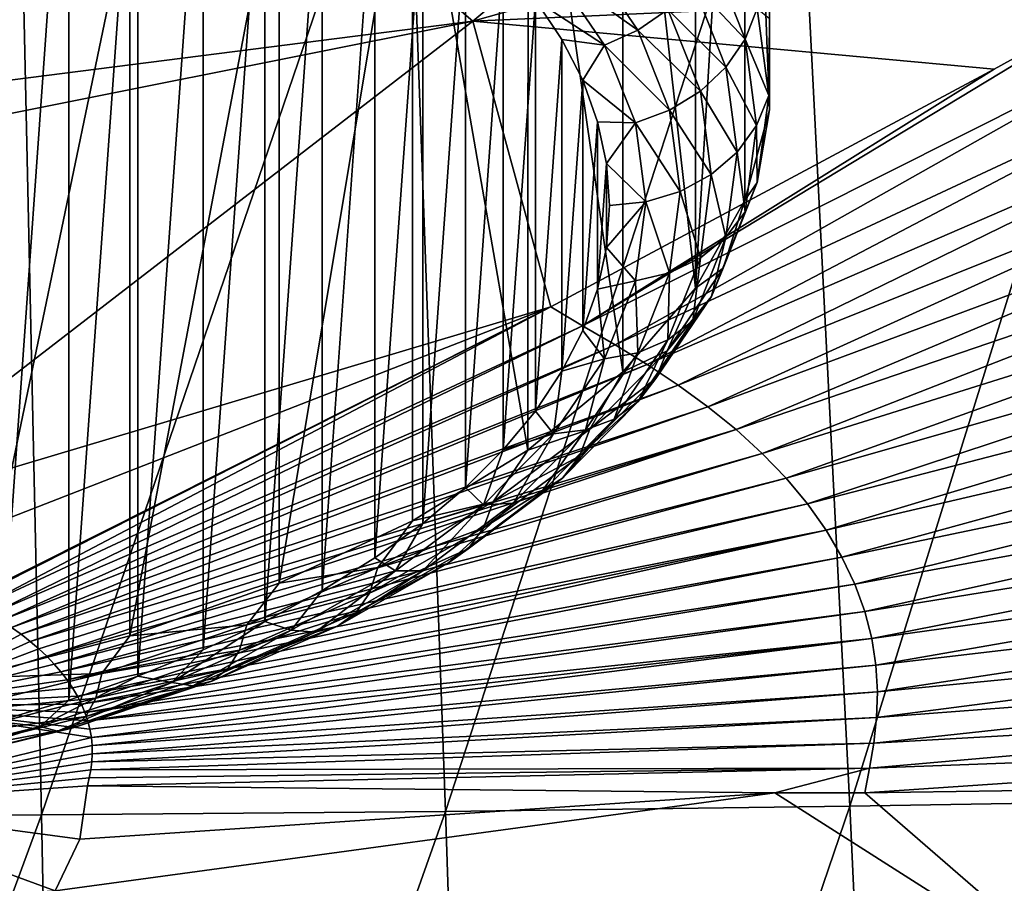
# Model space of a CAD drawing. Header units: metres. Extents: x -109 to 109, y -78 to 121.
# Tile 14 of 256: x -74.71 to -71.69, y -57.33 to -54.68. Entities that reach past the tile are written whole.
import ezdxf

# ---------------------------------------------------------------- set-up
doc = ezdxf.new("R2010")
doc.units = ezdxf.units.M
doc.layers.add('solid_508554_SW0001', color=7, linetype='CONTINUOUS')

msp = doc.modelspace()

# ---------------------------------------------------------------- linework, layer by layer
at = {"layer": 'solid_508554_SW0001'}
for points in [[(-72.409561, -54.959305, 31.407692), (-72.409554, -52.707592, 30.107771), (-72.485924, -52.985245, 29.626863)], [(-72.409561, -54.959305, 31.407692), (-72.409561, -54.679512, 31.892309), (-72.409554, -52.707592, 30.107771)], [(-72.636734, -55.505913, 30.460941), (-72.485924, -52.985245, 29.626863), (-72.636826, -53.254375, 29.160719)], [(-72.636734, -55.505913, 30.460941), (-72.485756, -55.236492, 30.927588), (-72.485924, -52.985245, 29.626863)], [(-72.485756, -55.236492, 30.927588), (-72.409561, -54.959305, 31.407692), (-72.485924, -52.985245, 29.626863)], [(-74.197632, -53.936043, 37.804676), (-73.319077, -54.687885, 36.626209), (-71.340553, -53.034313, 38.81683)], [(-73.319077, -54.687885, 36.626209), (-69.637711, -53.648247, 37.718155), (-71.340553, -53.034313, 38.81683)], [(-72.636734, -55.505913, 30.460941), (-72.636826, -53.254375, 29.160719), (-72.859436, -53.510651, 28.716837)], [(-75.364517, -54.806034, 36.573513), (-74.655113, -53.484123, 38.484402), (-74.898193, -53.442135, 38.556412)], [(-75.364517, -54.806034, 36.573513), (-75.21965, -54.834183, 36.52515), (-74.655113, -53.484123, 38.484402)], [(-75.21965, -54.834183, 36.52515), (-74.419617, -53.529743, 38.405674), (-74.655113, -53.484123, 38.484402)], [(-72.859673, -55.762543, 30.016445), (-72.859436, -53.510651, 28.716837), (-73.150009, -53.749641, 28.302893)], [(-72.859673, -55.762543, 30.016445), (-72.636734, -55.505913, 30.460941), (-72.859436, -53.510651, 28.716837)], [(-75.21965, -54.834183, 36.52515), (-75.078514, -54.863876, 36.473866), (-74.419617, -53.529743, 38.405674)], [(-75.078514, -54.863876, 36.473866), (-74.190163, -53.577774, 38.322109), (-74.419617, -53.529743, 38.405674)], [(-75.078514, -54.863876, 36.473866), (-74.939217, -54.893955, 36.421482), (-74.190163, -53.577774, 38.322109)], [(-74.190163, -53.577774, 38.322109), (-74.939217, -54.893955, 36.421482), (-74.197632, -53.936043, 37.804676)], [(-74.778183, -53.67165, 34.637978), (-74.556969, -53.737114, 34.52459), (-74.778137, -56.833179, 29.162045)], [(-73.319077, -54.687885, 36.626209), (-71.289925, -54.596203, 36.55624), (-69.637711, -53.648247, 37.718155)], [(-74.556969, -53.737114, 34.52459), (-74.556923, -56.767712, 29.275436), (-74.778137, -56.833179, 29.162045)], [(-74.556969, -53.737114, 34.52459), (-74.345619, -53.810318, 34.397797), (-74.556923, -56.767712, 29.275436)], [(-73.150421, -56.001602, 29.602379), (-73.150009, -53.749641, 28.302893), (-73.503632, -53.967007, 27.926401)], [(-73.150421, -56.001602, 29.602379), (-72.859673, -55.762543, 30.016445), (-73.150009, -53.749641, 28.302893)], [(-74.345619, -53.810318, 34.397797), (-74.345573, -56.694508, 29.402235), (-74.556923, -56.767712, 29.275436)], [(-74.345619, -53.810318, 34.397797), (-74.145149, -53.890926, 34.258179), (-74.345573, -56.694508, 29.402235)], [(-73.521027, -53.836765, 9.51329), (-72.330208, -53.819977, 9.540623), (-73.402412, -57.10815, 11.116257)], [(-72.330208, -53.819977, 9.540623), (-72.164101, -57.091957, 11.142396), (-73.402412, -57.10815, 11.116257)], [(-72.330208, -53.819977, 9.540623), (-71.139236, -53.799236, 9.577609), (-72.164101, -57.091957, 11.142396)], [(-71.139236, -53.799236, 9.577609), (-70.925652, -57.071983, 11.17848), (-72.164101, -57.091957, 11.142396)], [(-74.711952, -53.848137, 9.49515), (-74.640846, -57.11903, 11.099196), (-75.879929, -57.124489, 11.090767)], [(-74.711952, -53.848137, 9.49515), (-73.521027, -53.836765, 9.51329), (-74.640846, -57.11903, 11.099196)], [(-73.521027, -53.836765, 9.51329), (-73.402412, -57.10815, 11.116257), (-74.640846, -57.11903, 11.099196)], [(-74.145149, -53.890926, 34.258179), (-74.145103, -56.613895, 29.541859), (-74.345573, -56.694508, 29.402235)], [(-74.145149, -53.890926, 34.258179), (-73.956635, -53.978519, 34.106461), (-74.145103, -56.613895, 29.541859)], [(-74.197632, -53.936043, 37.804676), (-74.939217, -54.893955, 36.421482), (-73.319077, -54.687885, 36.626209)], [(-73.912537, -56.409615, 28.895679), (-73.503632, -53.967007, 27.926401), (-73.912659, -54.157997, 27.595598)], [(-73.912537, -56.409615, 28.895679), (-73.503571, -56.218643, 29.226456), (-73.503632, -53.967007, 27.926401)], [(-73.503571, -56.218643, 29.226456), (-73.150421, -56.001602, 29.602379), (-73.503632, -53.967007, 27.926401)], [(-73.956635, -53.978519, 34.106461), (-73.956589, -56.526299, 29.693577), (-74.145103, -56.613895, 29.541859)], [(-73.956635, -53.978519, 34.106461), (-73.781128, -54.072617, 33.943478), (-73.956589, -56.526299, 29.693577)], [(-73.781128, -54.072617, 33.943478), (-73.78109, -56.432201, 29.856562), (-73.956589, -56.526299, 29.693577)], [(-73.781128, -54.072617, 33.943478), (-73.619553, -54.172718, 33.7701), (-73.78109, -56.432201, 29.856562)], [(-74.369705, -56.570969, 28.616209), (-73.912659, -54.157997, 27.595598), (-74.370415, -54.319519, 27.315836)], [(-74.369705, -56.570969, 28.616209), (-73.912537, -56.409615, 28.895679), (-73.912659, -54.157997, 27.595598)], [(-73.619553, -54.172718, 33.7701), (-73.619514, -56.3321, 30.029943), (-73.78109, -56.432201, 29.856562)], [(-73.619553, -54.172718, 33.7701), (-73.47271, -54.278316, 33.587196), (-73.619514, -56.3321, 30.029943)], [(-73.47271, -54.278316, 33.587196), (-73.472679, -56.226498, 30.212847), (-73.619514, -56.3321, 30.029943)], [(-73.47271, -54.278316, 33.587196), (-73.341324, -54.388889, 33.395683), (-73.472679, -56.226498, 30.212847)], [(-74.866554, -56.699692, 28.393253), (-74.370415, -54.319519, 27.315836), (-74.866661, -54.448048, 27.093216)], [(-74.866554, -56.699692, 28.393253), (-74.369705, -56.570969, 28.616209), (-74.370415, -54.319519, 27.315836)], [(-73.341324, -54.388889, 33.395683), (-73.341293, -56.115925, 30.404366), (-73.472679, -56.226498, 30.212847)], [(-73.341324, -54.388889, 33.395683), (-73.226051, -54.50388, 33.19651), (-73.341293, -56.115925, 30.404366)], [(-73.071747, -54.531658, 33.123573), (-72.973976, -54.479446, 33.14019), (-72.813507, -54.715813, 32.730793)], [(-72.813507, -54.715813, 32.730793), (-72.973976, -54.479446, 33.14019), (-72.721802, -54.651951, 32.722298)], [(-72.64521, -54.573093, 32.70047), (-72.587578, -54.483208, 32.666401), (-72.484215, -54.743031, 32.216377)], [(-72.484215, -54.743031, 32.216377), (-72.587578, -54.483208, 32.666401), (-72.447502, -54.649002, 32.167671)], [(-73.226051, -54.50388, 33.19651), (-73.226021, -56.000931, 30.60354), (-73.341293, -56.115925, 30.404366)], [(-73.226051, -54.50388, 33.19651), (-73.127487, -54.622704, 32.990704), (-73.226021, -56.000931, 30.60354)], [(-72.915726, -54.761471, 32.725529), (-73.127487, -54.622704, 32.990704), (-73.071747, -54.531658, 33.123573)], [(-72.915726, -54.761471, 32.725529), (-73.071747, -54.531658, 33.123573), (-72.813507, -54.715813, 32.730793)], [(-72.721802, -54.651951, 32.722298), (-72.64521, -54.573093, 32.70047), (-72.543365, -54.82909, 32.257072)], [(-72.543365, -54.82909, 32.257072), (-72.64521, -54.573093, 32.70047), (-72.484215, -54.743031, 32.216377)], [(-73.319077, -54.687885, 36.626209), (-71.722008, -54.835205, 36.247238), (-71.289925, -54.596203, 36.55624)], [(-72.983116, -55.62154, 35.160866), (-71.124374, -54.688358, 36.397655), (-71.289925, -54.596203, 36.55624)], [(-71.722008, -54.835205, 36.247238), (-72.983116, -55.62154, 35.160866), (-71.289925, -54.596203, 36.55624)], [(-73.127487, -54.622704, 32.990704), (-73.127472, -55.882111, 30.809347), (-73.226021, -56.000931, 30.60354)], [(-73.127487, -54.622704, 32.990704), (-73.046158, -54.74474, 32.779327), (-73.127472, -55.882111, 30.809347)], [(-72.915726, -54.761471, 32.725529), (-73.046158, -54.74474, 32.779327), (-73.127487, -54.622704, 32.990704)], [(-72.813507, -54.715813, 32.730793), (-72.721802, -54.651951, 32.722298), (-72.621979, -54.902859, 32.287712)], [(-72.621979, -54.902859, 32.287712), (-72.721802, -54.651951, 32.722298), (-72.543365, -54.82909, 32.257072)], [(-72.484215, -54.743031, 32.216377), (-72.447502, -54.649002, 32.167671), (-72.412537, -54.915764, 31.705629)], [(-72.412537, -54.915764, 31.705629), (-72.447502, -54.649002, 32.167671), (-72.409561, -54.679512, 31.892309)], [(-73.319077, -54.687885, 36.626209), (-75.322746, -56.232979, 34.332977), (-73.080582, -55.562763, 35.261841)], [(-75.049065, -55.032745, 36.214794), (-75.322746, -56.232979, 34.332977), (-73.319077, -54.687885, 36.626209)], [(-74.939217, -54.893955, 36.421482), (-75.049065, -55.032745, 36.214794), (-73.319077, -54.687885, 36.626209)], [(-73.319077, -54.687885, 36.626209), (-73.080582, -55.562763, 35.261841), (-71.722008, -54.835205, 36.247238)], [(-72.983116, -55.62154, 35.160866), (-72.882988, -55.67952, 35.060299), (-71.124374, -54.688358, 36.397655)], [(-72.882988, -55.67952, 35.060299), (-70.96167, -54.782818, 36.234425), (-71.124374, -54.688358, 36.397655)], [(-72.412537, -54.915764, 31.705629), (-72.409561, -54.679512, 31.892309), (-72.409561, -54.959305, 31.407692)], [(-72.915726, -54.761471, 32.725529), (-72.813507, -54.715813, 32.730793), (-72.71611, -54.960629, 32.306759)], [(-72.71611, -54.960629, 32.306759), (-72.813507, -54.715813, 32.730793), (-72.621979, -54.902859, 32.287712)], [(-73.046158, -54.74474, 32.779327), (-73.046135, -55.760071, 31.020727), (-73.127472, -55.882111, 30.809347)], [(-73.046158, -54.74474, 32.779327), (-72.98246, -54.86937, 32.563461), (-73.046135, -55.760071, 31.020727)], [(-72.915726, -54.761471, 32.725529), (-72.98246, -54.86937, 32.563461), (-73.046158, -54.74474, 32.779327)], [(-72.543365, -54.82909, 32.257072), (-72.484215, -54.743031, 32.216377), (-72.449562, -55.007374, 31.758522)], [(-72.449562, -55.007374, 31.758522), (-72.484215, -54.743031, 32.216377), (-72.412537, -54.915764, 31.705629)], [(-72.82103, -54.9995, 32.313248), (-72.98246, -54.86937, 32.563461), (-72.915726, -54.761471, 32.725529)], [(-72.82103, -54.9995, 32.313248), (-72.915726, -54.761471, 32.725529), (-72.71611, -54.960629, 32.306759)], [(-72.882988, -55.67952, 35.060299), (-72.784866, -55.739685, 34.9557), (-70.96167, -54.782818, 36.234425)], [(-72.784866, -55.739685, 34.9557), (-70.802231, -54.880703, 36.064594), (-70.96167, -54.782818, 36.234425)], [(-71.722008, -54.835205, 36.247238), (-73.080582, -55.562763, 35.261841), (-72.983116, -55.62154, 35.160866)], [(-72.621979, -54.902859, 32.287712), (-72.543365, -54.82909, 32.257072), (-72.509224, -55.089539, 31.80596)], [(-72.509224, -55.089539, 31.80596), (-72.543365, -54.82909, 32.257072), (-72.449562, -55.007374, 31.758522)], [(-72.98246, -54.86937, 32.563461), (-72.982445, -55.635441, 31.236591), (-73.046135, -55.760071, 31.020727)], [(-72.98246, -54.86937, 32.563461), (-72.936729, -54.995956, 32.344212), (-72.982445, -55.635441, 31.236591)], [(-72.82103, -54.9995, 32.313248), (-72.936729, -54.995956, 32.344212), (-72.98246, -54.86937, 32.563461)], [(-72.784866, -55.739685, 34.9557), (-72.689751, -55.802738, 34.845943), (-70.802231, -54.880703, 36.064594)], [(-72.689751, -55.802738, 34.845943), (-70.647713, -54.983189, 35.886368), (-70.802231, -54.880703, 36.064594)], [(-72.71611, -54.960629, 32.306759), (-72.621979, -54.902859, 32.287712), (-72.588516, -55.158134, 31.845562)], [(-72.588516, -55.158134, 31.845562), (-72.621979, -54.902859, 32.287712), (-72.509224, -55.089539, 31.80596)], [(-72.449562, -55.007374, 31.758522), (-72.412537, -54.915764, 31.705629), (-72.447502, -55.182522, 31.243587)], [(-72.447502, -55.182522, 31.243587), (-72.412537, -54.915764, 31.705629), (-72.409561, -54.959305, 31.407692)], [(-72.82103, -54.9995, 32.313248), (-72.71611, -54.960629, 32.306759), (-72.683464, -55.209709, 31.87534)], [(-72.683464, -55.209709, 31.87534), (-72.71611, -54.960629, 32.306759), (-72.588516, -55.158134, 31.845562)], [(-72.447502, -55.182522, 31.243587), (-72.409561, -54.959305, 31.407692), (-72.485756, -55.236492, 30.927588)], [(-72.936729, -54.995956, 32.344212), (-72.936722, -55.508854, 31.455845), (-72.982445, -55.635441, 31.236591)], [(-72.936729, -54.995956, 32.344212), (-72.909195, -55.123852, 32.122688), (-72.936722, -55.508854, 31.455845)], [(-72.82103, -54.9995, 32.313248), (-72.909195, -55.123852, 32.122688), (-72.936729, -54.995956, 32.344212)], [(-72.789284, -55.241673, 31.893795), (-72.909195, -55.123852, 32.122688), (-72.82103, -54.9995, 32.313248)], [(-72.789284, -55.241673, 31.893795), (-72.82103, -54.9995, 32.313248), (-72.683464, -55.209709, 31.87534)], [(-72.689751, -55.802738, 34.845943), (-72.598694, -55.869007, 34.730553), (-70.647713, -54.983189, 35.886368)], [(-72.598694, -55.869007, 34.730553), (-70.499786, -55.090824, 35.698986), (-70.647713, -54.983189, 35.886368)], [(-72.509224, -55.089539, 31.80596), (-72.449562, -55.007374, 31.758522), (-72.484215, -55.271717, 31.300665)], [(-72.484215, -55.271717, 31.300665), (-72.449562, -55.007374, 31.758522), (-72.447502, -55.182522, 31.243587)], [(-72.598694, -55.869007, 34.730553), (-72.51268, -55.938709, 34.60923), (-70.499786, -55.090824, 35.698986)], [(-72.588516, -55.158134, 31.845562), (-72.509224, -55.089539, 31.80596), (-72.543365, -55.349991, 31.354847)], [(-72.543365, -55.349991, 31.354847), (-72.509224, -55.089539, 31.80596), (-72.484215, -55.271717, 31.300665)], [(-72.51268, -55.938709, 34.60923), (-70.360085, -55.203983, 35.50198), (-70.499786, -55.090824, 35.698986)], [(-72.909195, -55.123852, 32.122688), (-72.909195, -55.380959, 31.677366), (-72.936722, -55.508854, 31.455845)], [(-72.909195, -55.123852, 32.122688), (-72.900002, -55.252403, 31.900028), (-72.909195, -55.380959, 31.677366)], [(-72.789284, -55.241673, 31.893795), (-72.900002, -55.252403, 31.900028), (-72.909195, -55.123852, 32.122688)], [(-72.683464, -55.209709, 31.87534), (-72.588516, -55.158134, 31.845562), (-72.621979, -55.413406, 31.403412)], [(-72.621979, -55.413406, 31.403412), (-72.588516, -55.158134, 31.845562), (-72.543365, -55.349991, 31.354847)], [(-72.551811, -55.444717, 30.78945), (-72.447502, -55.182522, 31.243587), (-72.485756, -55.236492, 30.927588)], [(-72.484215, -55.271717, 31.300665), (-72.447502, -55.182522, 31.243587), (-72.551811, -55.444717, 30.78945)], [(-72.789284, -55.241673, 31.893795), (-72.683464, -55.209709, 31.87534), (-72.71611, -55.458786, 31.443922)], [(-72.71611, -55.458786, 31.443922), (-72.683464, -55.209709, 31.87534), (-72.621979, -55.413406, 31.403412)], [(-72.51268, -55.938709, 34.60923), (-72.43264, -56.011692, 34.482288), (-70.360085, -55.203983, 35.50198)], [(-72.43264, -56.011692, 34.482288), (-70.230103, -55.322445, 35.295868), (-70.360085, -55.203983, 35.50198)], [(-72.789284, -55.241673, 31.893795), (-72.909195, -55.380959, 31.677366), (-72.900002, -55.252403, 31.900028)], [(-72.82103, -55.483845, 31.474339), (-72.909195, -55.380959, 31.677366), (-72.789284, -55.241673, 31.893795)], [(-72.82103, -55.483845, 31.474339), (-72.789284, -55.241673, 31.893795), (-72.71611, -55.458786, 31.443922)], [(-72.551811, -55.444717, 30.78945), (-72.485756, -55.236492, 30.927588), (-72.636734, -55.505913, 30.460941)], [(-72.587578, -55.531536, 30.850641), (-72.484215, -55.271717, 31.300665), (-72.551811, -55.444717, 30.78945)], [(-72.543365, -55.349991, 31.354847), (-72.484215, -55.271717, 31.300665), (-72.587578, -55.531536, 30.850641)], [(-72.43264, -56.011692, 34.482288), (-72.359467, -56.087711, 34.350212), (-70.230103, -55.322445, 35.295868)], [(-72.359467, -56.087711, 34.350212), (-70.111282, -55.44582, 35.081436), (-70.230103, -55.322445, 35.295868)], [(-72.64521, -55.605984, 30.911451), (-72.543365, -55.349991, 31.354847), (-72.587578, -55.531536, 30.850641)], [(-72.621979, -55.413406, 31.403412), (-72.543365, -55.349991, 31.354847), (-72.64521, -55.605984, 30.911451)], [(-72.82103, -55.483845, 31.474339), (-72.936722, -55.508854, 31.455845), (-72.909195, -55.380959, 31.677366)], [(-72.721802, -55.664314, 30.968828), (-72.621979, -55.413406, 31.403412), (-72.64521, -55.605984, 30.911451)], [(-72.71611, -55.458786, 31.443922), (-72.621979, -55.413406, 31.403412), (-72.721802, -55.664314, 30.968828)], [(-72.723679, -55.697865, 30.350988), (-72.551811, -55.444717, 30.78945), (-72.636734, -55.505913, 30.460941)], [(-72.587578, -55.531536, 30.850641), (-72.551811, -55.444717, 30.78945), (-72.723679, -55.697865, 30.350988)], [(-72.359467, -56.087711, 34.350212), (-72.293907, -56.166363, 34.213722), (-70.111282, -55.44582, 35.081436)], [(-72.293907, -56.166363, 34.213722), (-70.004829, -55.573471, 34.859863), (-70.111282, -55.44582, 35.081436)], [(-72.915726, -55.721874, 31.062061), (-72.936722, -55.508854, 31.455845), (-72.82103, -55.483845, 31.474339)], [(-72.915726, -55.721874, 31.062061), (-72.82103, -55.483845, 31.474339), (-72.813507, -55.703606, 31.019886)], [(-72.82103, -55.483845, 31.474339), (-72.71611, -55.458786, 31.443922), (-72.813507, -55.703606, 31.019886)], [(-72.813507, -55.703606, 31.019886), (-72.71611, -55.458786, 31.443922), (-72.721802, -55.664314, 30.968828)], [(-72.915726, -55.721874, 31.062061), (-72.982445, -55.635441, 31.236591), (-72.936722, -55.508854, 31.455845)], [(-72.723679, -55.697865, 30.350988), (-72.636734, -55.505913, 30.460941), (-72.859673, -55.762543, 30.016445)], [(-72.757889, -55.782391, 30.416153), (-72.587578, -55.531536, 30.850641), (-72.723679, -55.697865, 30.350988)], [(-72.64521, -55.605984, 30.911451), (-72.587578, -55.531536, 30.850641), (-72.757889, -55.782391, 30.416153)], [(-73.080582, -55.562763, 35.261841), (-75.322746, -56.232979, 34.332977), (-75.074783, -56.340012, 34.148273)], [(-73.080582, -55.562763, 35.261841), (-75.074783, -56.340012, 34.148273), (-74.871338, -56.462093, 33.93877)], [(-73.080582, -55.562763, 35.261841), (-74.871338, -56.462093, 33.93877), (-74.867508, -56.464874, 33.934109)], [(-73.080582, -55.562763, 35.261841), (-74.867508, -56.464874, 33.934109), (-74.832008, -56.484154, 33.900555)], [(-73.080582, -55.562763, 35.261841), (-74.832008, -56.484154, 33.900555), (-72.983116, -55.62154, 35.160866)], [(-72.293907, -56.166363, 34.213722), (-72.23658, -56.247093, 34.073807), (-70.004829, -55.573471, 34.859863)], [(-72.23658, -56.247093, 34.073807), (-69.911758, -55.704506, 34.632736), (-70.004829, -55.573471, 34.859863)], [(-72.983116, -55.62154, 35.160866), (-74.832008, -56.484154, 33.900555), (-74.7976, -56.503719, 33.866592)], [(-72.983116, -55.62154, 35.160866), (-74.7976, -56.503719, 33.866592), (-72.882988, -55.67952, 35.060299)], [(-72.915726, -55.721874, 31.062061), (-73.046135, -55.760071, 31.020727), (-72.982445, -55.635441, 31.236591)], [(-72.813004, -55.853142, 30.483362), (-72.64521, -55.605984, 30.911451), (-72.757889, -55.782391, 30.416153)], [(-72.721802, -55.664314, 30.968828), (-72.64521, -55.605984, 30.911451), (-72.813004, -55.853142, 30.483362)], [(-72.886261, -55.906563, 30.549244), (-72.721802, -55.664314, 30.968828), (-72.813004, -55.853142, 30.483362)], [(-72.813507, -55.703606, 31.019886), (-72.721802, -55.664314, 30.968828), (-72.886261, -55.906563, 30.549244)], [(-72.882988, -55.67952, 35.060299), (-74.7976, -56.503719, 33.866592), (-74.764641, -56.523819, 33.831711)], [(-72.882988, -55.67952, 35.060299), (-74.764641, -56.523819, 33.831711), (-72.784866, -55.739685, 34.9557)], [(-73.071747, -55.951687, 30.664013), (-73.046135, -55.760071, 31.020727), (-72.915726, -55.721874, 31.062061)], [(-73.071747, -55.951687, 30.664013), (-72.915726, -55.721874, 31.062061), (-72.973976, -55.939972, 30.610487)], [(-72.973976, -55.939972, 30.610487), (-72.813507, -55.703606, 31.019886), (-72.886261, -55.906563, 30.549244)], [(-72.915726, -55.721874, 31.062061), (-72.813507, -55.703606, 31.019886), (-72.973976, -55.939972, 30.610487)], [(-72.960152, -55.93763, 29.935707), (-72.723679, -55.697865, 30.350988), (-72.859673, -55.762543, 30.016445)], [(-72.757889, -55.782391, 30.416153), (-72.723679, -55.697865, 30.350988), (-72.960152, -55.93763, 29.935707)], [(-72.23658, -56.247093, 34.073807), (-72.188026, -56.329327, 33.931465), (-69.911758, -55.704506, 34.632736)], [(-72.188026, -56.329327, 33.931465), (-69.832939, -55.837997, 34.401684), (-69.911758, -55.704506, 34.632736)], [(-72.784866, -55.739685, 34.9557), (-74.764641, -56.523819, 33.831711), (-74.7332, -56.544533, 33.795773)], [(-72.784866, -55.739685, 34.9557), (-74.7332, -56.544533, 33.795773), (-72.689751, -55.802738, 34.845943)], [(-72.960152, -55.93763, 29.935707), (-72.859673, -55.762543, 30.016445), (-73.150421, -56.001602, 29.602379)], [(-73.071747, -55.951687, 30.664013), (-73.127472, -55.882111, 30.809347), (-73.046135, -55.760071, 31.020727)], [(-72.992218, -56.019981, 30.004631), (-72.757889, -55.782391, 30.416153), (-72.960152, -55.93763, 29.935707)], [(-72.813004, -55.853142, 30.483362), (-72.757889, -55.782391, 30.416153), (-72.992218, -56.019981, 30.004631)], [(-72.689751, -55.802738, 34.845943), (-74.7332, -56.544533, 33.795773), (-74.703384, -56.565819, 33.758842)], [(-72.689751, -55.802738, 34.845943), (-74.703384, -56.565819, 33.758842), (-72.598694, -55.869007, 34.730553)], [(-72.188026, -56.329327, 33.931465), (-72.148483, -56.412426, 33.787788), (-69.832939, -55.837997, 34.401684)], [(-72.148483, -56.412426, 33.787788), (-69.768761, -55.972923, 34.168461), (-69.832939, -55.837997, 34.401684)], [(-72.598694, -55.869007, 34.730553), (-74.703384, -56.565819, 33.758842), (-74.675293, -56.587727, 33.72084)], [(-72.598694, -55.869007, 34.730553), (-74.675293, -56.587727, 33.72084), (-72.51268, -55.938709, 34.60923)], [(-73.043884, -56.087234, 30.077904), (-72.813004, -55.853142, 30.483362), (-72.992218, -56.019981, 30.004631)], [(-72.886261, -55.906563, 30.549244), (-72.813004, -55.853142, 30.483362), (-73.043884, -56.087234, 30.077904)], [(-73.071747, -55.951687, 30.664013), (-73.226021, -56.000931, 30.60354), (-73.127472, -55.882111, 30.809347)], [(-73.112556, -56.136002, 30.151842), (-72.886261, -55.906563, 30.549244), (-73.043884, -56.087234, 30.077904)], [(-72.973976, -55.939972, 30.610487), (-72.886261, -55.906563, 30.549244), (-73.112556, -56.136002, 30.151842)], [(-72.51268, -55.938709, 34.60923), (-74.675293, -56.587727, 33.72084), (-74.648994, -56.610229, 33.681816)], [(-72.51268, -55.938709, 34.60923), (-74.648994, -56.610229, 33.681816), (-74.624535, -56.633289, 33.641838)], [(-72.51268, -55.938709, 34.60923), (-74.624535, -56.633289, 33.641838), (-72.43264, -56.011692, 34.482288)], [(-73.28643, -56.16935, 30.287008), (-73.226021, -56.000931, 30.60354), (-73.071747, -55.951687, 30.664013)], [(-73.28643, -56.16935, 30.287008), (-73.071747, -55.951687, 30.664013), (-73.194778, -56.163841, 30.222731)], [(-73.257195, -56.159908, 29.550707), (-72.960152, -55.93763, 29.935707), (-73.150421, -56.001602, 29.602379)], [(-72.992218, -56.019981, 30.004631), (-72.960152, -55.93763, 29.935707), (-73.257195, -56.159908, 29.550707)], [(-73.194778, -56.163841, 30.222731), (-72.973976, -55.939972, 30.610487), (-73.112556, -56.136002, 30.151842)], [(-73.071747, -55.951687, 30.664013), (-72.973976, -55.939972, 30.610487), (-73.194778, -56.163841, 30.222731)], [(-72.148483, -56.412426, 33.787788), (-72.118118, -56.495754, 33.643875), (-69.768761, -55.972923, 34.168461)], [(-72.118118, -56.495754, 33.643875), (-69.719482, -56.108238, 33.934837), (-69.768761, -55.972923, 34.168461)], [(-72.43264, -56.011692, 34.482288), (-74.624535, -56.633289, 33.641838), (-74.601936, -56.656857, 33.600983)], [(-72.43264, -56.011692, 34.482288), (-74.601936, -56.656857, 33.600983), (-72.359467, -56.087711, 34.350212)], [(-73.257195, -56.159908, 29.550707), (-73.150421, -56.001602, 29.602379), (-73.503571, -56.218643, 29.226456)], [(-73.28643, -56.16935, 30.287008), (-73.341293, -56.115925, 30.404366), (-73.226021, -56.000931, 30.60354)], [(-73.286575, -56.240246, 29.623119), (-72.992218, -56.019981, 30.004631), (-73.257195, -56.159908, 29.550707)], [(-73.043884, -56.087234, 30.077904), (-72.992218, -56.019981, 30.004631), (-73.286575, -56.240246, 29.623119)], [(-72.359467, -56.087711, 34.350212), (-74.601936, -56.656857, 33.600983), (-74.581261, -56.680889, 33.559341)], [(-72.359467, -56.087711, 34.350212), (-74.581261, -56.680889, 33.559341), (-72.293907, -56.166363, 34.213722)], [(-73.333908, -56.304253, 29.702011), (-73.043884, -56.087234, 30.077904), (-73.286575, -56.240246, 29.623119)], [(-73.112556, -56.136002, 30.151842), (-73.043884, -56.087234, 30.077904), (-73.333908, -56.304253, 29.702011)], [(-73.28643, -56.16935, 30.287008), (-73.472679, -56.226498, 30.212847), (-73.341293, -56.115925, 30.404366)], [(-72.118118, -56.495754, 33.643875), (-72.096817, -56.578732, 33.500679), (-69.719482, -56.108238, 33.934837)], [(-72.096817, -56.578732, 33.500679), (-69.684914, -56.243, 33.702351), (-69.719482, -56.108238, 33.934837)], [(-73.396812, -56.348713, 29.783419), (-73.112556, -56.136002, 30.151842), (-73.333908, -56.304253, 29.702011)], [(-73.194778, -56.163841, 30.222731), (-73.112556, -56.136002, 30.151842), (-73.396812, -56.348713, 29.783419)], [(-72.293907, -56.166363, 34.213722), (-74.581261, -56.680889, 33.559341), (-74.562515, -56.705307, 33.517033)], [(-72.293907, -56.166363, 34.213722), (-74.562515, -56.705307, 33.517033), (-72.23658, -56.247093, 34.073807)], [(-73.609726, -56.360901, 29.202579), (-73.257195, -56.159908, 29.550707), (-73.503571, -56.218643, 29.226456)], [(-73.286575, -56.240246, 29.623119), (-73.257195, -56.159908, 29.550707), (-73.609726, -56.360901, 29.202579)], [(-73.556091, -56.371143, 29.937496), (-73.472679, -56.226498, 30.212847), (-73.28643, -56.16935, 30.287008)], [(-73.556091, -56.371143, 29.937496), (-73.28643, -56.16935, 30.287008), (-73.472137, -56.371387, 29.863251)], [(-73.472137, -56.371387, 29.863251), (-73.194778, -56.163841, 30.222731), (-73.396812, -56.348713, 29.783419)], [(-73.28643, -56.16935, 30.287008), (-73.194778, -56.163841, 30.222731), (-73.472137, -56.371387, 29.863251)], [(-73.609726, -56.360901, 29.202579), (-73.503571, -56.218643, 29.226456), (-73.912537, -56.409615, 28.895679)], [(-73.556091, -56.371143, 29.937496), (-73.619514, -56.3321, 30.029943), (-73.472679, -56.226498, 30.212847)], [(-72.23658, -56.247093, 34.073807), (-74.562515, -56.705307, 33.517033), (-74.545753, -56.730049, 33.474174)], [(-72.23658, -56.247093, 34.073807), (-74.545753, -56.730049, 33.474174), (-74.531013, -56.755047, 33.430885)], [(-72.23658, -56.247093, 34.073807), (-74.531013, -56.755047, 33.430885), (-72.188026, -56.329327, 33.931465)], [(-73.63591, -56.439419, 29.278147), (-73.286575, -56.240246, 29.623119), (-73.609726, -56.360901, 29.202579)], [(-73.333908, -56.304253, 29.702011), (-73.286575, -56.240246, 29.623119), (-73.63591, -56.439419, 29.278147)], [(-72.096817, -56.578732, 33.500679), (-72.08416, -56.660862, 33.35902), (-69.684914, -56.243, 33.702351)], [(-72.08416, -56.660862, 33.35902), (-69.664391, -56.376385, 33.472324), (-69.684914, -56.243, 33.702351)], [(-72.188026, -56.329327, 33.931465), (-74.531013, -56.755047, 33.430885), (-74.518303, -56.780231, 33.38728)], [(-72.188026, -56.329327, 33.931465), (-74.518303, -56.780231, 33.38728), (-72.148483, -56.412426, 33.787788)], [(-73.678093, -56.500492, 29.36212), (-73.333908, -56.304253, 29.702011), (-73.63591, -56.439419, 29.278147)], [(-73.396812, -56.348713, 29.783419), (-73.333908, -56.304253, 29.702011), (-73.678093, -56.500492, 29.36212)], [(-73.556091, -56.371143, 29.937496), (-73.78109, -56.432201, 29.856562), (-73.619514, -56.3321, 30.029943)], [(-73.734161, -56.54105, 29.450279), (-73.396812, -56.348713, 29.783419), (-73.678093, -56.500492, 29.36212)], [(-73.472137, -56.371387, 29.863251), (-73.396812, -56.348713, 29.783419), (-73.734161, -56.54105, 29.450279)], [(-74.011711, -56.537163, 28.89728), (-73.609726, -56.360901, 29.202579), (-73.912537, -56.409615, 28.895679)], [(-73.63591, -56.439419, 29.278147), (-73.609726, -56.360901, 29.202579), (-74.011711, -56.537163, 28.89728)], [(-73.876129, -56.553608, 29.621456), (-73.78109, -56.432201, 29.856562), (-73.556091, -56.371143, 29.937496)], [(-73.876129, -56.553608, 29.621456), (-73.556091, -56.371143, 29.937496), (-73.8013, -56.559059, 29.538197)], [(-73.556091, -56.371143, 29.937496), (-73.472137, -56.371387, 29.863251), (-73.8013, -56.559059, 29.538197)], [(-73.8013, -56.559059, 29.538197), (-73.472137, -56.371387, 29.863251), (-73.734161, -56.54105, 29.450279)], [(-72.08416, -56.660862, 33.35902), (-72.079628, -56.741711, 33.219597), (-69.664391, -56.376385, 33.472324)], [(-72.079628, -56.741711, 33.219597), (-69.657051, -56.507679, 33.245876), (-69.664391, -56.376385, 33.472324)], [(-72.148483, -56.412426, 33.787788), (-74.518303, -56.780231, 33.38728), (-74.507645, -56.805531, 33.343479)], [(-72.148483, -56.412426, 33.787788), (-74.507645, -56.805531, 33.343479), (-72.118118, -56.495754, 33.643875)], [(-74.011711, -56.537163, 28.89728), (-73.912537, -56.409615, 28.895679), (-74.369705, -56.570969, 28.616209)], [(-74.034248, -56.614086, 28.975613), (-73.63591, -56.439419, 29.278147), (-74.011711, -56.537163, 28.89728)], [(-73.678093, -56.500492, 29.36212), (-73.63591, -56.439419, 29.278147), (-74.034248, -56.614086, 28.975613)], [(-73.876129, -56.553608, 29.621456), (-73.956589, -56.526299, 29.693577), (-73.78109, -56.432201, 29.856562)], [(-72.118118, -56.495754, 33.643875), (-74.507645, -56.805531, 33.343479), (-74.499077, -56.830879, 33.299614)], [(-72.118118, -56.495754, 33.643875), (-74.499077, -56.830879, 33.299614), (-72.096817, -56.578732, 33.500679)], [(-74.070572, -56.672588, 29.064041), (-73.678093, -56.500492, 29.36212), (-74.034248, -56.614086, 28.975613)], [(-73.734161, -56.54105, 29.450279), (-73.678093, -56.500492, 29.36212), (-74.070572, -56.672588, 29.064041)], [(-72.082176, -56.821095, 33.082642), (-69.661217, -56.636555, 33.023373), (-69.657051, -56.507679, 33.245876)], [(-72.079628, -56.741711, 33.219597), (-72.082176, -56.821095, 33.082642), (-69.657051, -56.507679, 33.245876)], [(-74.456268, -56.685688, 28.640032), (-74.011711, -56.537163, 28.89728), (-74.369705, -56.570969, 28.616209)], [(-74.034248, -56.614086, 28.975613), (-74.011711, -56.537163, 28.89728), (-74.456268, -56.685688, 28.640032)], [(-74.241058, -56.713627, 29.344296), (-74.145103, -56.613895, 29.541859), (-73.956589, -56.526299, 29.693577)], [(-74.241058, -56.713627, 29.344296), (-73.956589, -56.526299, 29.693577), (-73.876129, -56.553608, 29.621456)], [(-74.703384, -56.565819, 33.758842), (-74.7332, -56.544533, 33.795773), (-75.109428, -56.785057, 33.411682)], [(-74.675293, -56.587727, 33.72084), (-74.703384, -56.565819, 33.758842), (-75.109428, -56.785057, 33.411682)], [(-74.241058, -56.713627, 29.344296), (-73.876129, -56.553608, 29.621456), (-74.176636, -56.72364, 29.253134)], [(-73.876129, -56.553608, 29.621456), (-73.8013, -56.559059, 29.538197), (-74.176636, -56.72364, 29.253134)], [(-74.176636, -56.72364, 29.253134), (-73.8013, -56.559059, 29.538197), (-74.118843, -56.709724, 29.158123)], [(-74.118843, -56.709724, 29.158123), (-73.734161, -56.54105, 29.450279), (-74.070572, -56.672588, 29.064041)], [(-73.8013, -56.559059, 29.538197), (-73.734161, -56.54105, 29.450279), (-74.118843, -56.709724, 29.158123)], [(-74.648994, -56.610229, 33.681816), (-74.675293, -56.587727, 33.72084), (-75.109428, -56.785057, 33.411682)], [(-74.456268, -56.685688, 28.640032), (-74.369705, -56.570969, 28.616209), (-74.866554, -56.699692, 28.393253)], [(-72.096817, -56.578732, 33.500679), (-74.499077, -56.830879, 33.299614), (-74.492569, -56.85622, 33.255764)], [(-72.096817, -56.578732, 33.500679), (-74.492569, -56.85622, 33.255764), (-74.488121, -56.881489, 33.21204)], [(-72.096817, -56.578732, 33.500679), (-74.488121, -56.881489, 33.21204), (-72.08416, -56.660862, 33.35902)], [(-74.624535, -56.633289, 33.641838), (-74.648994, -56.610229, 33.681816), (-75.109428, -56.785057, 33.411682)], [(-74.474785, -56.761265, 28.720695), (-74.034248, -56.614086, 28.975613), (-74.456268, -56.685688, 28.640032)], [(-74.070572, -56.672588, 29.064041), (-74.034248, -56.614086, 28.975613), (-74.474785, -56.761265, 28.720695)], [(-74.241058, -56.713627, 29.344296), (-74.345573, -56.694508, 29.402235), (-74.145103, -56.613895, 29.541859)], [(-74.601936, -56.656857, 33.600983), (-74.624535, -56.633289, 33.641838), (-75.109428, -56.785057, 33.411682)], [(-74.581261, -56.680889, 33.559341), (-74.601936, -56.656857, 33.600983), (-75.109428, -56.785057, 33.411682)], [(-72.08416, -56.660862, 33.35902), (-74.488121, -56.881489, 33.21204), (-74.48568, -56.906643, 33.168526)], [(-72.08416, -56.660862, 33.35902), (-74.48568, -56.906643, 33.168526), (-72.079628, -56.741711, 33.219597)], [(-72.090637, -56.898907, 32.948261), (-69.674995, -56.762817, 32.804962), (-69.661217, -56.636555, 33.023373)], [(-72.082176, -56.821095, 33.082642), (-72.090637, -56.898907, 32.948261), (-69.661217, -56.636555, 33.023373)], [(-74.562515, -56.705307, 33.517033), (-74.581261, -56.680889, 33.559341), (-75.109428, -56.785057, 33.411682)], [(-74.935799, -56.803925, 28.435238), (-74.456268, -56.685688, 28.640032), (-74.866554, -56.699692, 28.393253)], [(-74.474785, -56.761265, 28.720695), (-74.456268, -56.685688, 28.640032), (-74.935799, -56.803925, 28.435238)], [(-74.504616, -56.817596, 28.812878), (-74.070572, -56.672588, 29.064041), (-74.474785, -56.761265, 28.720695)], [(-74.118843, -56.709724, 29.158123), (-74.070572, -56.672588, 29.064041), (-74.504616, -56.817596, 28.812878)], [(-74.545753, -56.730049, 33.474174), (-74.562515, -56.705307, 33.517033), (-75.109428, -56.785057, 33.411682)], [(-74.644646, -56.848457, 29.11076), (-74.556923, -56.767712, 29.275436), (-74.345573, -56.694508, 29.402235)], [(-74.644646, -56.848457, 29.11076), (-74.345573, -56.694508, 29.402235), (-74.241058, -56.713627, 29.344296)], [(-74.644646, -56.848457, 29.11076), (-74.241058, -56.713627, 29.344296), (-74.591728, -56.862316, 29.012936)], [(-74.241058, -56.713627, 29.344296), (-74.176636, -56.72364, 29.253134), (-74.591728, -56.862316, 29.012936)], [(-74.544258, -56.851852, 28.911951), (-74.118843, -56.709724, 29.158123), (-74.504616, -56.817596, 28.812878)], [(-74.176636, -56.72364, 29.253134), (-74.118843, -56.709724, 29.158123), (-74.544258, -56.851852, 28.911951)], [(-74.531013, -56.755047, 33.430885), (-74.545753, -56.730049, 33.474174), (-75.109428, -56.785057, 33.411682)], [(-74.591728, -56.862316, 29.012936), (-74.176636, -56.72364, 29.253134), (-74.544258, -56.851852, 28.911951)], [(-72.079628, -56.741711, 33.219597), (-74.48568, -56.906643, 33.168526), (-74.485191, -56.931644, 33.125275)], [(-72.079628, -56.741711, 33.219597), (-74.485191, -56.931644, 33.125275), (-72.082176, -56.821095, 33.082642)], [(-74.518303, -56.780231, 33.38728), (-74.531013, -56.755047, 33.430885), (-75.109428, -56.785057, 33.411682)], [(-74.507645, -56.805531, 33.343479), (-74.518303, -56.780231, 33.38728), (-75.109428, -56.785057, 33.411682)], [(-74.949966, -56.878429, 28.517756), (-74.474785, -56.761265, 28.720695), (-74.935799, -56.803925, 28.435238)], [(-74.504616, -56.817596, 28.812878), (-74.474785, -56.761265, 28.720695), (-74.949966, -56.878429, 28.517756)], [(-74.644646, -56.848457, 29.11076), (-74.778137, -56.833179, 29.162045), (-74.556923, -56.767712, 29.275436)], [(-72.103409, -56.975346, 32.816013), (-69.69577, -56.886745, 32.589931), (-69.674995, -56.762817, 32.804962)], [(-72.090637, -56.898907, 32.948261), (-72.103409, -56.975346, 32.816013), (-69.674995, -56.762817, 32.804962)], [(-74.488121, -56.881489, 33.21204), (-75.109428, -56.785057, 33.411682), (-75.323799, -57.085781, 32.905056)], [(-74.499077, -56.830879, 33.299614), (-74.507645, -56.805531, 33.343479), (-75.109428, -56.785057, 33.411682)], [(-74.492569, -56.85622, 33.255764), (-74.499077, -56.830879, 33.299614), (-75.109428, -56.785057, 33.411682)], [(-74.488121, -56.881489, 33.21204), (-74.492569, -56.85622, 33.255764), (-75.109428, -56.785057, 33.411682)], [(-75.079971, -56.955799, 28.924841), (-74.778137, -56.833179, 29.162045), (-74.644646, -56.848457, 29.11076)], [(-74.972794, -56.933037, 28.612928), (-74.504616, -56.817596, 28.812878), (-74.949966, -56.878429, 28.517756)], [(-74.544258, -56.851852, 28.911951), (-74.504616, -56.817596, 28.812878), (-74.972794, -56.933037, 28.612928)], [(-72.082176, -56.821095, 33.082642), (-74.485191, -56.931644, 33.125275), (-74.486526, -56.95649, 33.082298)], [(-72.082176, -56.821095, 33.082642), (-74.486526, -56.95649, 33.082298), (-72.090637, -56.898907, 32.948261)], [(-75.079971, -56.955799, 28.924841), (-74.644646, -56.848457, 29.11076), (-75.039474, -56.972717, 28.821716)], [(-74.644646, -56.848457, 29.11076), (-74.591728, -56.862316, 29.012936), (-75.039474, -56.972717, 28.821716)], [(-75.039474, -56.972717, 28.821716), (-74.591728, -56.862316, 29.012936), (-75.003143, -56.965, 28.715975)], [(-75.003143, -56.965, 28.715975), (-74.544258, -56.851852, 28.911951), (-74.972794, -56.933037, 28.612928)], [(-74.591728, -56.862316, 29.012936), (-74.544258, -56.851852, 28.911951), (-75.003143, -56.965, 28.715975)], [(-74.48568, -56.906643, 33.168526), (-74.488121, -56.881489, 33.21204), (-75.323799, -57.085781, 32.905056)], [(-72.090637, -56.898907, 32.948261), (-74.486526, -56.95649, 33.082298), (-74.489624, -56.981136, 33.039669)], [(-72.090637, -56.898907, 32.948261), (-74.489624, -56.981136, 33.039669), (-72.103409, -56.975346, 32.816013)], [(-69.69577, -56.886745, 32.589931), (-72.117813, -57.050903, 32.684856), (-70.299248, -57.024986, 32.454468)], [(-72.103409, -56.975346, 32.816013), (-72.117813, -57.050903, 32.684856), (-69.69577, -56.886745, 32.589931)], [(-74.485191, -56.931644, 33.125275), (-74.48568, -56.906643, 33.168526), (-75.323799, -57.085781, 32.905056)], [(-74.486526, -56.95649, 33.082298), (-74.485191, -56.931644, 33.125275), (-75.323799, -57.085781, 32.905056)], [(-74.489624, -56.981136, 33.039669), (-74.486526, -56.95649, 33.082298), (-75.323799, -57.085781, 32.905056)], [(-74.494331, -57.005634, 32.997314), (-74.489624, -56.981136, 33.039669), (-75.323799, -57.085781, 32.905056)], [(-72.103409, -56.975346, 32.816013), (-74.494331, -57.005634, 32.997314), (-74.500114, -57.030106, 32.955048)], [(-72.103409, -56.975346, 32.816013), (-74.500114, -57.030106, 32.955048), (-72.393356, -57.051659, 32.717934)], [(-72.103409, -56.975346, 32.816013), (-74.489624, -56.981136, 33.039669), (-74.494331, -57.005634, 32.997314)], [(-72.103409, -56.975346, 32.816013), (-72.393356, -57.051659, 32.717934), (-72.117813, -57.050903, 32.684856)], [(-74.500114, -57.030106, 32.955048), (-74.494331, -57.005634, 32.997314), (-75.323799, -57.085781, 32.905056)], [(-74.522949, -57.192936, 32.670944), (-74.500114, -57.030106, 32.955048), (-75.323799, -57.085781, 32.905056)], [(-72.393356, -57.051659, 32.717934), (-74.522949, -57.192936, 32.670944), (-74.59861, -57.351368, 32.395866)], [(-72.393356, -57.051659, 32.717934), (-74.59861, -57.351368, 32.395866), (-71.35601, -57.712124, 31.388094)], [(-72.393356, -57.051659, 32.717934), (-74.500114, -57.030106, 32.955048), (-74.522949, -57.192936, 32.670944)], [(-72.117813, -57.050903, 32.684856), (-72.393356, -57.051659, 32.717934), (-71.35601, -57.712124, 31.388094)], [(-70.299248, -57.024986, 32.454468), (-72.117813, -57.050903, 32.684856), (-71.35601, -57.712124, 31.388094)], [(-72.164101, -57.091957, 11.142396), (-70.925652, -57.071983, 11.17848), (-72.012207, -60.394997, 12.791328)], [(-70.925652, -57.071983, 11.17848), (-70.730331, -60.376289, 12.824247), (-72.012207, -60.394997, 12.791328)], [(-74.59861, -57.351368, 32.395866), (-75.323799, -57.085781, 32.905056), (-75.521172, -57.389526, 32.378956)], [(-74.59861, -57.351368, 32.395866), (-74.522949, -57.192936, 32.670944), (-75.323799, -57.085781, 32.905056)], [(-74.640846, -57.11903, 11.099196), (-73.402412, -57.10815, 11.116257), (-74.575874, -60.41835, 12.751461)], [(-73.402412, -57.10815, 11.116257), (-73.293991, -60.409096, 12.767178), (-74.575874, -60.41835, 12.751461)], [(-73.402412, -57.10815, 11.116257), (-72.164101, -57.091957, 11.142396), (-73.293991, -60.409096, 12.767178)], [(-72.164101, -57.091957, 11.142396), (-72.012207, -60.394997, 12.791328), (-73.293991, -60.409096, 12.767178)], [(-75.879929, -57.124489, 11.090767), (-74.640846, -57.11903, 11.099196), (-75.858315, -60.422939, 12.74371)], [(-74.640846, -57.11903, 11.099196), (-74.575874, -60.41835, 12.751461), (-75.858315, -60.422939, 12.74371)]]:
    msp.add_3dface(points, dxfattribs=at)

doc.saveas('drawing.dxf')
